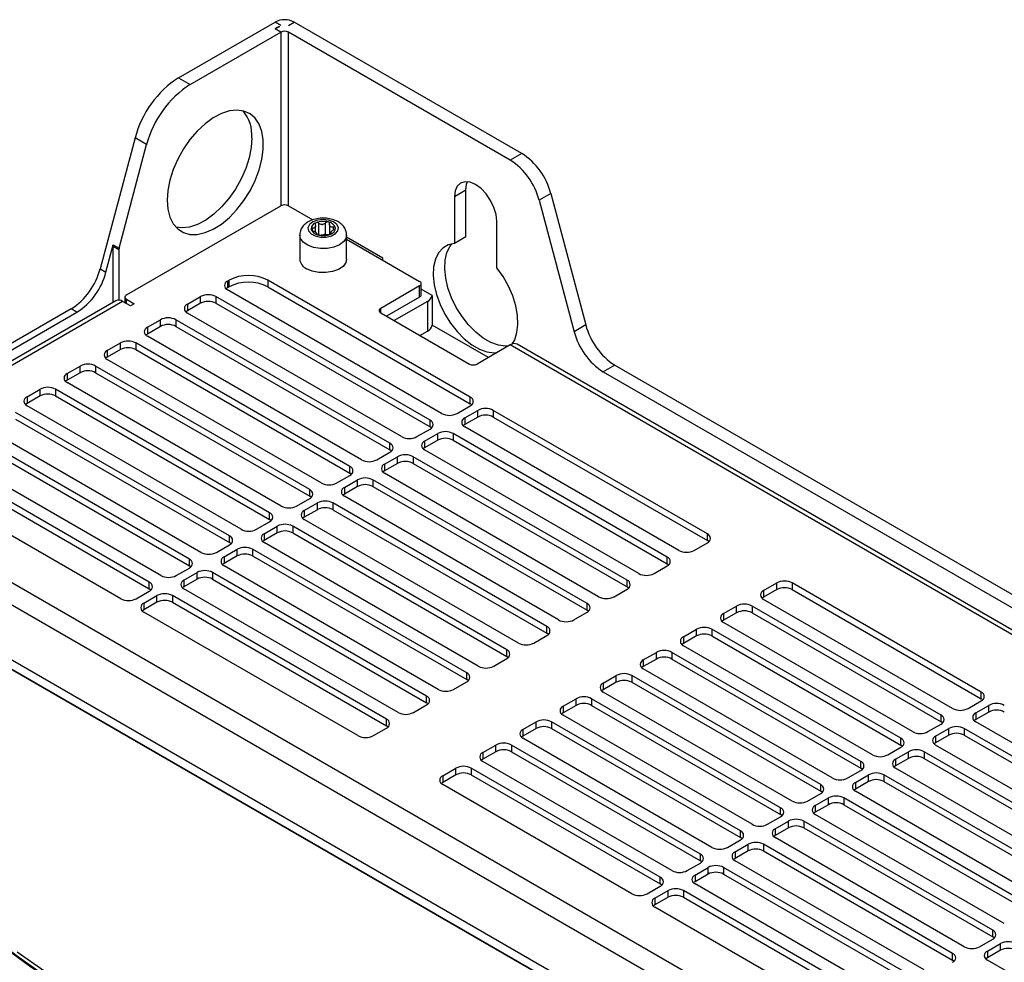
# Model space of a CAD drawing. Header units: millimetres. Extents: x -0.43 to 1.28, y -0.94 to 1.34.
# Tile 176 of 177: x 0.91 to 1.09, y 1.17 to 1.34. Entities that reach past the tile are written whole.
import ezdxf

# ---------------------------------------------------------------- set-up
doc = ezdxf.new("R2010")
doc.units = ezdxf.units.MM

msp = doc.modelspace()

# ---------------------------------------------------------------- linework, layer by layer
at = {"color": 7, "linetype": 'Continuous', "lineweight": 25}
for p, q in [((0.937548, 1.329383), (0.95523, 1.339591)), ((0.95629, 1.338979), (0.95523, 1.339591)), ((0.957705, 1.338979), (0.958765, 1.339591)), ((1.000469, 1.315516), (0.958765, 1.339591)), ((0.939669, 1.328159), (0.95629, 1.337754)), ((0.95523, 1.338366), (0.955937, 1.338774)), ((0.95629, 1.337754), (0.95523, 1.338366)), ((0.955937, 1.338653), (0.955937, 1.338774)), ((0.955937, 1.338774), (0.956084, 1.338689)), ((0.998347, 1.314291), (0.957705, 1.337754)), ((0.937548, 1.329383), (0.939669, 1.328159)), ((0.929575, 1.318333), (0.923182, 1.294359)), ((0.931696, 1.317109), (0.929575, 1.318333)), ((0.926635, 1.298129), (0.931696, 1.317109)), ((1.000469, 1.315516), (0.998347, 1.314291)), ((0.990232, 1.308769), (0.98811, 1.307545)), ((0.98811, 1.307545), (0.98811, 1.298993)), ((0.990232, 1.300217), (0.990232, 1.308769)), ((1.005784, 1.308149), (1.003663, 1.306925)), ((1.005784, 1.308149), (1.012211, 1.284048)), ((0.928006, 1.289581), (0.95629, 1.305909)), ((0.957705, 1.305909), (0.96219, 1.30332)), ((1.003663, 1.306925), (1.01009, 1.282823)), ((0.96266, 1.301052), (0.96266, 1.302164)), ((0.965224, 1.302494), (0.965224, 1.300644)), ((0.995888, 1.294502), (0.995888, 1.303055)), ((0.959767, 1.30053), (0.959767, 1.296121)), ((0.962913, 1.30068), (0.962913, 1.300817)), ((0.965477, 1.300993), (0.965477, 1.300742)), ((0.968367, 1.296121), (0.968367, 1.30053)), ((0.990232, 1.300217), (0.98811, 1.298993)), ((0.924242, 1.293747), (0.925574, 1.298741)), ((0.925531, 1.288181), (0.925531, 1.298437)), ((0.926592, 1.297825), (0.925531, 1.298437)), ((0.925574, 1.298741), (0.926635, 1.298129)), ((0.968367, 1.299754), (0.981746, 1.29203)), ((0.926592, 1.297825), (0.926592, 1.288594)), ((0.975029, 1.295908), (0.975029, 1.296316)), ((0.923182, 1.294359), (0.924242, 1.293747)), ((0.946532, 1.292112), (0.946815, 1.292275)), ((0.946532, 1.292112), (0.946532, 1.290887)), ((0.946815, 1.29105), (0.946532, 1.290887)), ((0.946815, 1.29105), (0.946815, 1.292275)), ((0.991009, 1.270844), (0.953886, 1.292275)), ((0.953886, 1.292275), (0.953886, 1.29105)), ((0.953886, 1.29105), (0.991009, 1.269619)), ((0.981746, 1.291214), (0.974604, 1.287091)), ((0.981746, 1.289172), (0.981746, 1.291214)), ((0.982039, 1.28958), (0.982039, 1.291622)), ((0.927713, 1.289173), (0.927713, 1.288117)), ((0.939178, 1.287866), (0.941583, 1.289254)), ((0.941583, 1.288029), (0.941583, 1.289254)), ((0.983655, 1.266599), (0.944411, 1.289254)), ((0.944411, 1.289254), (0.944411, 1.288029)), ((0.985777, 1.267824), (0.946532, 1.290479)), ((0.981746, 1.289172), (0.975665, 1.285662)), ((0.984035, 1.289484), (0.982039, 1.290636)), ((0.984035, 1.289484), (0.984035, 1.284031)), ((0.926049, 1.28848), (0.887865, 1.266437)), ((0.927299, 1.288356), (0.889115, 1.266313)), ((0.928713, 1.28754), (0.927299, 1.288356)), ((0.927653, 1.288152), (0.927713, 1.288187)), ((0.928006, 1.288764), (0.92942, 1.287948)), ((0.92942, 1.287948), (0.928713, 1.28754)), ((0.941583, 1.288029), (0.939178, 1.286642)), ((0.939178, 1.287866), (0.939178, 1.286642)), ((0.944411, 1.288029), (0.983655, 1.265374)), ((0.98316, 1.288356), (0.97708, 1.284845)), ((0.98316, 1.288356), (0.98316, 1.282903)), ((0.917866, 1.286993), (0.855881, 1.25121)), ((0.880544, 1.264223), (0.918926, 1.28638)), ((0.918926, 1.28638), (0.917866, 1.286993)), ((0.978423, 1.263578), (0.939178, 1.286234)), ((0.974604, 1.286274), (0.990868, 1.276886)), ((0.931825, 1.283621), (0.934229, 1.285009)), ((0.934229, 1.283784), (0.931825, 1.282396)), ((0.931825, 1.283621), (0.931825, 1.282396)), ((0.934229, 1.283784), (0.934229, 1.285009)), ((0.976302, 1.262354), (0.937057, 1.285009)), ((0.937057, 1.285009), (0.937057, 1.283784)), ((0.937057, 1.283784), (0.976302, 1.261129)), ((0.994347, 1.278078), (0.984035, 1.284031)), ((1.012211, 1.284048), (1.01009, 1.282823)), ((0.971069, 1.259333), (0.931825, 1.281988)), ((0.981803, 1.282119), (0.98316, 1.282903)), ((0.924471, 1.279376), (0.926875, 1.280764)), ((0.926875, 1.279539), (0.926875, 1.280764)), ((0.968948, 1.258108), (0.929703, 1.280764)), ((0.929703, 1.280764), (0.929703, 1.279539)), ((0.998363, 1.280396), (0.992282, 1.276886)), ((1.139785, 1.198755), (0.998363, 1.280396)), ((1.141035, 1.198879), (0.999613, 1.28052)), ((0.926875, 1.279539), (0.924471, 1.278151)), ((0.924471, 1.279376), (0.924471, 1.278151)), ((0.929703, 1.279539), (0.968948, 1.256883)), ((0.917117, 1.27513), (0.919521, 1.276518)), ((0.919521, 1.275293), (0.919521, 1.276518)), ((0.961594, 1.253863), (0.922349, 1.276518)), ((0.922349, 1.276518), (0.922349, 1.275293)), ((0.963715, 1.255088), (0.924471, 1.277743)), ((1.017527, 1.276681), (1.015406, 1.275457)), ((1.017527, 1.276681), (1.129813, 1.21186)), ((0.919521, 1.275293), (0.917117, 1.273906)), ((0.917117, 1.27513), (0.917117, 1.273906)), ((0.922349, 1.275293), (0.961594, 1.252638)), ((1.015406, 1.275457), (1.127692, 1.210635)), ((0.956361, 1.250842), (0.917117, 1.273498)), ((0.909763, 1.270885), (0.912167, 1.272273)), ((0.912167, 1.271048), (0.909763, 1.26966)), ((0.909763, 1.270885), (0.909763, 1.26966)), ((0.912167, 1.271048), (0.912167, 1.272273)), ((0.95424, 1.249618), (0.914995, 1.272273)), ((0.914995, 1.272273), (0.914995, 1.271048)), ((0.914995, 1.271048), (0.95424, 1.248393)), ((0.949007, 1.246597), (0.909763, 1.269252)), ((0.988605, 1.267824), (0.991009, 1.269211)), ((0.991009, 1.269619), (0.991009, 1.270844)), ((0.946886, 1.245372), (0.907641, 1.268028)), ((0.990019, 1.267007), (0.992424, 1.268395)), ((0.992424, 1.26717), (0.992424, 1.268395)), ((1.034496, 1.24574), (0.995252, 1.268395)), ((0.995252, 1.268395), (0.995252, 1.26717)), ((0.907641, 1.266803), (0.946886, 1.244148)), ((0.983655, 1.265374), (0.983655, 1.266599)), ((0.992424, 1.26717), (0.990019, 1.265782)), ((0.990019, 1.267007), (0.990019, 1.265782)), ((0.995252, 1.26717), (1.034496, 1.244515)), ((0.939532, 1.241127), (0.900288, 1.263782)), ((0.941653, 1.242352), (0.902409, 1.265007)), ((0.981251, 1.263578), (0.983655, 1.264966)), ((0.982666, 1.262762), (0.98507, 1.26415)), ((0.98507, 1.262925), (0.98507, 1.26415)), ((1.027143, 1.241494), (0.987898, 1.26415)), ((0.987898, 1.26415), (0.987898, 1.262925)), ((1.029264, 1.242719), (0.990019, 1.265374)), ((0.900288, 1.262558), (0.939532, 1.239902)), ((0.976302, 1.261129), (0.976302, 1.262354)), ((0.98507, 1.262925), (0.982666, 1.261537)), ((0.982666, 1.262762), (0.982666, 1.261537)), ((0.987898, 1.262925), (1.027143, 1.24027)), ((0.934299, 1.238106), (0.895055, 1.260762)), ((0.973897, 1.259333), (0.976302, 1.260721)), ((1.02191, 1.238474), (0.982666, 1.261129)), ((0.932178, 1.236882), (0.892934, 1.259537)), ((0.892934, 1.258312), (0.932178, 1.235657)), ((0.975312, 1.258517), (0.977716, 1.259904)), ((0.977716, 1.25868), (0.975312, 1.257292)), ((0.975312, 1.258517), (0.975312, 1.257292)), ((0.977716, 1.25868), (0.977716, 1.259904)), ((1.019789, 1.237249), (0.980544, 1.259904)), ((0.980544, 1.259904), (0.980544, 1.25868)), ((0.980544, 1.25868), (1.019789, 1.236024)), ((0.966543, 1.255088), (0.968948, 1.256475)), ((0.968948, 1.256883), (0.968948, 1.258108)), ((1.014556, 1.234228), (0.975312, 1.256884)), ((0.926945, 1.233861), (0.889822, 1.255292)), ((0.967958, 1.254271), (0.970362, 1.255659)), ((0.970362, 1.254434), (0.970362, 1.255659)), ((1.012435, 1.233004), (0.97319, 1.255659)), ((0.97319, 1.255659), (0.97319, 1.254434)), ((0.961594, 1.252638), (0.961594, 1.253863)), ((0.970362, 1.254434), (0.967958, 1.253046)), ((0.967958, 1.254271), (0.967958, 1.253046)), ((0.97319, 1.254434), (1.012435, 1.231779)), ((0.95919, 1.250842), (0.961594, 1.25223)), ((0.960604, 1.250026), (0.963008, 1.251414)), ((0.963008, 1.250189), (0.963008, 1.251414)), ((1.005081, 1.228758), (0.965836, 1.251414)), ((0.965836, 1.251414), (0.965836, 1.250189)), ((1.007202, 1.229983), (0.967958, 1.252638)), ((1.088507, 1.116087), (0.855187, 1.25078)), ((0.856942, 1.249781), (1.088166, 1.116298)), ((0.95424, 1.248393), (0.95424, 1.249618)), ((0.963008, 1.250189), (0.960604, 1.248801)), ((0.960604, 1.250026), (0.960604, 1.248801)), ((0.965836, 1.250189), (1.005081, 1.227534)), ((0.951836, 1.246597), (0.95424, 1.247985)), ((0.999848, 1.225738), (0.960604, 1.248393)), ((0.889115, 1.247128), (1.082155, 1.135688)), ((0.95325, 1.245781), (0.955654, 1.247168)), ((0.955654, 1.245944), (0.95325, 1.244556)), ((0.95325, 1.245781), (0.95325, 1.244556)), ((0.955654, 1.245944), (0.955654, 1.247168)), ((0.997727, 1.224513), (0.958482, 1.247168)), ((0.958482, 1.247168), (0.958482, 1.245944)), ((0.958482, 1.245944), (0.997727, 1.223288)), ((1.034496, 1.244515), (1.034496, 1.24574)), ((0.887348, 1.244066), (1.080388, 1.132626)), ((0.946886, 1.244148), (0.946886, 1.245372)), ((0.992494, 1.221492), (0.95325, 1.244148)), ((1.032092, 1.242719), (1.034496, 1.244107)), ((0.944482, 1.242352), (0.946886, 1.24374)), ((0.945896, 1.241535), (0.9483, 1.242923)), ((0.9483, 1.241698), (0.9483, 1.242923)), ((0.990373, 1.220268), (0.951129, 1.242923)), ((0.951129, 1.242923), (0.951129, 1.241698)), ((0.939532, 1.239902), (0.939532, 1.241127)), ((0.9483, 1.241698), (0.945896, 1.24031)), ((0.945896, 1.241535), (0.945896, 1.24031)), ((0.951129, 1.241698), (0.990373, 1.219043)), ((1.027143, 1.24027), (1.027143, 1.241494)), ((0.937128, 1.238106), (0.939532, 1.239494)), ((0.938542, 1.23729), (0.940946, 1.238678)), ((0.940946, 1.237453), (0.940946, 1.238678)), ((0.983019, 1.216022), (0.943775, 1.238678)), ((0.943775, 1.238678), (0.943775, 1.237453)), ((0.98514, 1.217247), (0.945896, 1.239902)), ((1.024738, 1.238474), (1.027143, 1.239862)), ((0.932178, 1.235657), (0.932178, 1.236882)), ((0.940946, 1.237453), (0.938542, 1.236065)), ((0.938542, 1.23729), (0.938542, 1.236065)), ((0.943775, 1.237453), (0.983019, 1.214798)), ((1.019789, 1.236024), (1.019789, 1.237249)), ((1.04482, 1.235371), (1.047224, 1.236759)), ((1.047224, 1.235534), (1.047224, 1.236759)), ((1.084701, 1.216757), (1.050053, 1.236759)), ((1.050053, 1.236759), (1.050053, 1.235534)), ((0.883142, 1.236409), (1.066209, 1.130727)), ((0.929774, 1.233861), (0.932178, 1.235249)), ((0.977786, 1.213002), (0.938542, 1.235657)), ((1.017384, 1.234228), (1.019789, 1.235616)), ((1.047224, 1.235534), (1.04482, 1.234147)), ((1.04482, 1.235371), (1.04482, 1.234147)), ((1.050053, 1.235534), (1.084701, 1.215532)), ((0.931188, 1.233045), (0.933592, 1.234432)), ((0.933592, 1.233208), (0.931188, 1.23182)), ((0.931188, 1.233045), (0.931188, 1.23182)), ((0.933592, 1.233208), (0.933592, 1.234432)), ((0.975665, 1.211777), (0.936421, 1.234432)), ((0.936421, 1.234432), (0.936421, 1.233208)), ((0.936421, 1.233208), (0.975665, 1.210552)), ((1.012435, 1.231779), (1.012435, 1.233004)), ((1.079468, 1.213737), (1.04482, 1.233739)), ((0.970433, 1.208756), (0.931188, 1.231412)), ((1.010031, 1.229983), (1.012435, 1.231371)), ((1.037466, 1.231126), (1.03987, 1.232514)), ((1.03987, 1.231289), (1.037466, 1.229901)), ((1.03987, 1.231289), (1.03987, 1.232514)), ((1.077347, 1.212512), (1.042699, 1.232514)), ((1.042699, 1.232514), (1.042699, 1.231289)), ((1.042699, 1.231289), (1.077347, 1.211287)), ((1.037466, 1.231126), (1.037466, 1.229901)), ((1.072115, 1.209491), (1.037466, 1.229493)), ((1.005081, 1.227534), (1.005081, 1.228758)), ((1.030112, 1.226881), (1.032517, 1.228269)), ((1.032517, 1.227044), (1.032517, 1.228269)), ((1.069993, 1.208267), (1.035345, 1.228269)), ((1.035345, 1.228269), (1.035345, 1.227044)), ((1.002677, 1.225738), (1.005081, 1.227126)), ((1.032517, 1.227044), (1.030112, 1.225656)), ((1.030112, 1.226881), (1.030112, 1.225656)), ((1.035345, 1.227044), (1.069993, 1.207042)), ((0.997727, 1.223288), (0.997727, 1.224513)), ((1.022758, 1.222635), (1.025163, 1.224023)), ((1.025163, 1.222798), (1.025163, 1.224023)), ((1.062639, 1.204021), (1.027991, 1.224023)), ((1.027991, 1.224023), (1.027991, 1.222798)), ((1.064761, 1.205246), (1.030112, 1.225248)), ((0.995323, 1.221492), (0.997727, 1.22288)), ((1.025163, 1.222798), (1.022758, 1.221411)), ((1.022758, 1.222635), (1.022758, 1.221411)), ((1.027991, 1.222798), (1.062639, 1.202796)), ((1.057407, 1.201001), (1.022758, 1.221003)), ((0.987969, 1.217247), (0.990373, 1.218635)), ((0.990373, 1.219043), (0.990373, 1.220268)), ((1.015405, 1.21839), (1.017809, 1.219778)), ((1.017809, 1.218553), (1.015405, 1.217165)), ((1.017809, 1.218553), (1.017809, 1.219778)), ((1.055285, 1.199776), (1.020637, 1.219778)), ((1.020637, 1.219778), (1.020637, 1.218553)), ((1.020637, 1.218553), (1.055285, 1.198551)), ((1.015405, 1.21839), (1.015405, 1.217165)), ((1.050053, 1.196755), (1.015405, 1.216757)), ((1.084701, 1.215532), (1.084701, 1.216757)), ((0.983019, 1.214798), (0.983019, 1.216022)), ((1.008051, 1.214145), (1.010455, 1.215533)), ((1.010455, 1.214308), (1.010455, 1.215533)), ((1.047931, 1.195531), (1.013283, 1.215533)), ((1.013283, 1.215533), (1.013283, 1.214308)), ((1.082297, 1.213737), (1.084701, 1.215124)), ((0.980615, 1.213002), (0.983019, 1.21439)), ((1.010455, 1.214308), (1.008051, 1.21292)), ((1.008051, 1.214145), (1.008051, 1.21292)), ((1.013283, 1.214308), (1.047931, 1.194306)), ((1.083711, 1.21292), (1.086115, 1.214308)), ((1.086115, 1.213083), (1.086115, 1.214308)), ((0.975665, 1.210552), (0.975665, 1.211777)), ((1.042699, 1.19251), (1.008051, 1.212512)), ((1.077347, 1.211287), (1.077347, 1.212512)), ((1.086115, 1.213083), (1.083711, 1.211695)), ((1.083711, 1.21292), (1.083711, 1.211695)), ((0.973261, 1.208756), (0.975665, 1.210144)), ((1.000697, 1.209899), (1.003101, 1.211287)), ((1.003101, 1.210062), (1.000697, 1.208675)), ((1.000697, 1.209899), (1.000697, 1.208675)), ((1.003101, 1.210062), (1.003101, 1.211287)), ((1.040578, 1.191285), (1.005929, 1.211287)), ((1.005929, 1.211287), (1.005929, 1.210062)), ((1.005929, 1.210062), (1.040578, 1.19006)), ((1.074943, 1.209491), (1.077347, 1.210879)), ((1.076357, 1.208675), (1.078761, 1.210063)), ((1.078761, 1.208838), (1.078761, 1.210063)), ((1.116238, 1.190061), (1.08159, 1.210063)), ((1.08159, 1.210063), (1.08159, 1.208838)), ((1.118359, 1.191285), (1.083711, 1.211287)), ((1.035345, 1.188265), (1.000697, 1.208267)), ((1.069993, 1.207042), (1.069993, 1.208267)), ((1.078761, 1.208838), (1.076357, 1.20745)), ((1.076357, 1.208675), (1.076357, 1.20745)), ((1.08159, 1.208838), (1.116238, 1.188836)), ((0.993343, 1.205654), (0.995747, 1.207042)), ((0.995747, 1.205817), (0.995747, 1.207042)), ((1.033224, 1.18704), (0.998575, 1.207042)), ((0.998575, 1.207042), (0.998575, 1.205817)), ((1.067589, 1.205246), (1.069993, 1.206634)), ((1.111005, 1.18704), (1.076357, 1.207042)), ((0.995747, 1.205817), (0.993343, 1.204429)), ((0.993343, 1.205654), (0.993343, 1.204429)), ((0.998575, 1.205817), (1.033224, 1.185815)), ((1.069003, 1.204429), (1.071407, 1.205817)), ((1.071407, 1.204593), (1.069003, 1.203205)), ((1.069003, 1.204429), (1.069003, 1.203205)), ((1.071407, 1.204593), (1.071407, 1.205817)), ((1.108884, 1.185815), (1.074236, 1.205817)), ((1.074236, 1.205817), (1.074236, 1.204593)), ((1.074236, 1.204593), (1.108884, 1.184591)), ((0.985989, 1.201409), (0.988393, 1.202797)), ((0.988393, 1.201572), (0.988393, 1.202797)), ((1.02587, 1.182795), (0.991222, 1.202797)), ((0.991222, 1.202797), (0.991222, 1.201572)), ((1.027991, 1.184019), (0.993343, 1.204021)), ((1.060235, 1.201001), (1.062639, 1.202388)), ((1.062639, 1.202796), (1.062639, 1.204021)), ((1.103651, 1.182795), (1.069003, 1.202797)), ((0.988393, 1.201572), (0.985989, 1.200184)), ((0.985989, 1.201409), (0.985989, 1.200184)), ((0.991222, 1.201572), (1.02587, 1.18157)), ((1.061649, 1.200184), (1.064054, 1.201572)), ((1.064054, 1.200347), (1.064054, 1.201572)), ((1.10153, 1.18157), (1.066882, 1.201572)), ((1.066882, 1.201572), (1.066882, 1.200347)), ((1.020637, 1.179774), (0.985989, 1.199776)), ((1.055285, 1.198551), (1.055285, 1.199776)), ((1.064054, 1.200347), (1.061649, 1.198959)), ((1.061649, 1.200184), (1.061649, 1.198959)), ((1.066882, 1.200347), (1.10153, 1.180345)), ((1.052881, 1.196755), (1.055285, 1.198143)), ((1.054295, 1.195939), (1.0567, 1.197327)), ((1.0567, 1.196102), (1.0567, 1.197327)), ((1.094176, 1.177325), (1.059528, 1.197327)), ((1.059528, 1.197327), (1.059528, 1.196102)), ((1.096298, 1.178549), (1.061649, 1.198551)), ((1.047931, 1.194306), (1.047931, 1.195531)), ((1.0567, 1.196102), (1.054295, 1.194714)), ((1.054295, 1.195939), (1.054295, 1.194714)), ((1.059528, 1.196102), (1.094176, 1.1761)), ((1.045527, 1.19251), (1.047931, 1.193898)), ((1.088944, 1.174304), (1.054295, 1.194306)), ((1.046942, 1.191693), (1.049346, 1.193081)), ((1.049346, 1.191857), (1.046942, 1.190469)), ((1.046942, 1.191693), (1.046942, 1.190469)), ((1.049346, 1.191857), (1.049346, 1.193081)), ((1.086822, 1.173079), (1.052174, 1.193081)), ((1.052174, 1.193081), (1.052174, 1.191857)), ((1.052174, 1.191857), (1.086822, 1.171855)), ((1.038173, 1.188265), (1.040578, 1.189652)), ((1.040578, 1.19006), (1.040578, 1.191285)), ((1.08159, 1.170059), (1.046942, 1.190061)), ((1.039588, 1.187448), (1.041992, 1.188836)), ((1.041992, 1.187611), (1.041992, 1.188836)), ((1.079468, 1.168834), (1.04482, 1.188836)), ((1.04482, 1.188836), (1.04482, 1.187611)), ((1.033224, 1.185815), (1.033224, 1.18704)), ((1.041992, 1.187611), (1.039588, 1.186223)), ((1.039588, 1.187448), (1.039588, 1.186223)), ((1.04482, 1.187611), (1.079468, 1.167609)), ((1.030819, 1.184019), (1.033224, 1.185407)), ((1.032234, 1.183203), (1.034638, 1.184591)), ((1.034638, 1.183366), (1.034638, 1.184591)), ((1.072115, 1.164589), (1.037466, 1.184591)), ((1.037466, 1.184591), (1.037466, 1.183366)), ((1.074236, 1.165813), (1.039588, 1.185815)), ((1.02587, 1.18157), (1.02587, 1.182795)), ((1.034638, 1.183366), (1.032234, 1.181978)), ((1.032234, 1.183203), (1.032234, 1.181978)), ((1.037466, 1.183366), (1.072115, 1.163364)), ((1.023466, 1.179774), (1.02587, 1.181162)), ((1.066882, 1.161568), (1.032234, 1.18157)), ((1.02488, 1.178958), (1.027284, 1.180345)), ((1.027284, 1.179121), (1.02488, 1.177733)), ((1.02488, 1.178958), (1.02488, 1.177733)), ((1.027284, 1.179121), (1.027284, 1.180345)), ((1.064761, 1.160343), (1.030112, 1.180345)), ((1.030112, 1.180345), (1.030112, 1.179121)), ((1.030112, 1.179121), (1.064761, 1.159119)), ((1.059528, 1.157323), (1.02488, 1.177325)), ((1.086822, 1.171855), (1.086822, 1.173079)), ((1.084418, 1.170059), (1.086822, 1.171447)), ((1.085832, 1.169242), (1.088237, 1.17063)), ((1.088237, 1.169405), (1.088237, 1.17063)), ((1.079468, 1.167609), (1.079468, 1.168834)), ((1.088237, 1.169405), (1.085832, 1.168017)), ((1.085832, 1.169242), (1.085832, 1.168017)), ((1.120481, 1.147607), (1.085832, 1.167609))]:
    msp.add_line(p, q, dxfattribs=at)
at = {"color": 250, "linetype": 'Continuous', "lineweight": 25}
for p, q in [((0.95629, 1.337754), (0.95629, 1.305909)), ((0.957705, 1.305909), (0.957705, 1.337754)), ((0.962106, 1.301344), (0.962106, 1.301779)), ((0.963272, 1.300537), (0.963272, 1.302699)), ((0.964481, 1.300617), (0.964481, 1.30277)), ((0.965947, 1.301483), (0.965947, 1.302006)), ((0.962902, 1.300702), (0.962902, 1.300736)), ((0.965535, 1.30079), (0.965535, 1.300892)), ((0.975029, 1.296316), (0.968367, 1.300162)), ((0.928006, 1.287948), (0.928006, 1.288764)), ((0.974604, 1.286274), (0.974604, 1.287091))]:
    msp.add_line(p, q, dxfattribs=at)
at = {"color": 7, "linetype": 'Continuous', "lineweight": 25, "flags": 128}
for points in [[(0.935431, 1.306931), (0.935558, 1.30528), (0.935936, 1.303823), (0.936553, 1.302602), (0.937393, 1.301652), (0.93843, 1.301001), (0.939635, 1.300667), (0.940974, 1.300661), (0.942407, 1.300981), (0.943894, 1.30162), (0.945392, 1.302558), (0.946858, 1.303769), (0.948249, 1.305217), (0.949525, 1.306862), (0.950651, 1.308655), (0.951593, 1.310546), (0.952324, 1.312479), (0.952823, 1.3144), (0.953077, 1.316253), (0.953077, 1.317984), (0.952823, 1.319544), (0.952324, 1.320888), (0.951593, 1.321977), (0.950651, 1.32278), (0.949525, 1.323274), (0.948249, 1.323445), (0.946858, 1.323288), (0.945392, 1.322806), (0.943894, 1.322015), (0.942407, 1.320937), (0.940974, 1.319602), (0.939635, 1.31805), (0.93843, 1.316325), (0.937393, 1.314476), (0.936553, 1.312557), (0.935936, 1.310623), (0.935558, 1.30873), (0.935431, 1.306931)], [(0.950987, 1.318361), (0.95086, 1.316563), (0.950482, 1.314669), (0.949865, 1.312735), (0.949025, 1.310817), (0.947988, 1.308968), (0.946783, 1.307243), (0.945444, 1.30569), (0.94401, 1.304356), (0.942523, 1.303278), (0.941026, 1.302486), (0.93956, 1.302005), (0.938169, 1.301848), (0.93705, 1.301978)], [(0.995888, 1.303055), (0.995756, 1.304293), (0.995367, 1.305601), (0.994749, 1.306888), (0.993944, 1.308066), (0.993006, 1.309057), (0.991999, 1.309791), (0.990993, 1.310219), (0.990055, 1.310312), (0.989249, 1.310063), (0.988631, 1.309489), (0.988243, 1.308631), (0.98811, 1.307545)], [(0.990232, 1.308769), (0.990364, 1.309855), (0.990523, 1.310307)], [(0.966852, 1.30192), (0.966561, 1.30249), (0.965933, 1.30296), (0.965053, 1.303268), (0.96404, 1.303372), (0.96303, 1.303257), (0.96216, 1.302939), (0.961548, 1.302461), (0.961277, 1.301889), (0.961382, 1.301298), (0.961849, 1.300768), (0.962616, 1.300373), (0.96358, 1.300163), (0.964608, 1.300169), (0.965564, 1.300389), (0.966318, 1.300794), (0.966768, 1.301328), (0.966852, 1.30192)], [(0.98811, 1.298993), (0.986964, 1.298721), (0.985981, 1.298133), (0.985194, 1.297247), (0.984628, 1.296092), (0.984302, 1.294705), (0.984226, 1.293132), (0.984403, 1.291423), (0.984827, 1.289635), (0.985484, 1.287825), (0.986352, 1.286052), (0.987405, 1.284374), (0.988606, 1.282845), (0.989918, 1.281516), (0.991298, 1.280428), (0.992701, 1.279619), (0.99408, 1.279113), (0.995392, 1.278928), (0.995843, 1.278941)], [(0.997964, 1.280166), (0.997514, 1.280152), (0.996202, 1.280338), (0.994822, 1.280843), (0.993419, 1.281653), (0.99204, 1.28274), (0.990728, 1.28407), (0.989526, 1.285598), (0.988474, 1.287276), (0.987605, 1.289049), (0.986948, 1.290859), (0.986524, 1.292648), (0.986348, 1.294357), (0.986423, 1.29593), (0.98675, 1.297317), (0.987315, 1.298472), (0.987664, 1.298929)], [(0.968367, 1.296121), (0.96822, 1.295479), (0.967708, 1.2948), (0.966872, 1.29424), (0.965787, 1.293846), (0.964548, 1.293654), (0.963268, 1.293682), (0.962058, 1.293926), (0.961026, 1.294366)], [(0.998713, 1.280558), (0.999172, 1.281354), (0.999596, 1.282653), (0.999772, 1.284157), (0.999696, 1.285818), (0.99937, 1.287582), (0.998805, 1.28939), (0.998017, 1.291185), (0.997035, 1.292908), (0.995888, 1.294502)], [(0.946532, 1.290887), (0.946284, 1.290712), (0.946251, 1.290683)], [(0.939178, 1.286642), (0.93893, 1.286467), (0.938897, 1.286438)], [(0.931825, 1.282396), (0.931576, 1.282221), (0.931543, 1.282192)], [(0.924471, 1.278151), (0.924222, 1.277976), (0.924189, 1.277947)], [(0.917117, 1.273906), (0.916868, 1.273731), (0.916835, 1.273702)], [(0.909763, 1.26966), (0.909514, 1.269485), (0.909482, 1.269456)], [(0.991291, 1.269415), (0.991258, 1.269444), (0.991009, 1.269619)], [(0.990019, 1.265782), (0.989771, 1.265607), (0.989738, 1.265578)], [(0.983937, 1.26517), (0.983904, 1.265199), (0.983655, 1.265374)], [(0.976583, 1.260925), (0.97655, 1.260954), (0.976302, 1.261129)], [(0.982666, 1.261537), (0.982417, 1.261362), (0.982384, 1.261333)], [(0.969229, 1.256679), (0.969196, 1.256709), (0.968948, 1.256883)], [(0.975312, 1.257292), (0.975063, 1.257117), (0.97503, 1.257088)], [(0.967958, 1.253046), (0.967709, 1.252871), (0.967676, 1.252842)], [(0.961875, 1.252434), (0.961842, 1.252463), (0.961594, 1.252638)], [(0.954521, 1.248189), (0.954489, 1.248218), (0.95424, 1.248393)], [(0.960604, 1.248801), (0.960355, 1.248626), (0.960323, 1.248597)], [(0.947167, 1.243944), (0.947135, 1.243973), (0.946886, 1.244148)], [(0.95325, 1.244556), (0.953001, 1.244381), (0.952969, 1.244352)], [(1.034778, 1.244311), (1.034745, 1.24434), (1.034496, 1.244515)], [(0.945896, 1.24031), (0.945647, 1.240135), (0.945615, 1.240106)], [(1.027424, 1.240066), (1.027391, 1.240095), (1.027143, 1.24027)], [(0.939813, 1.239698), (0.939781, 1.239727), (0.939532, 1.239902)], [(0.932459, 1.235453), (0.932427, 1.235482), (0.932178, 1.235657)], [(0.938542, 1.236065), (0.938293, 1.23589), (0.938261, 1.235861)], [(1.02007, 1.23582), (1.020037, 1.235849), (1.019789, 1.236024)], [(0.928636, 1.154971), (0.927072, 1.155866), (0.920439, 1.159848), (0.914077, 1.163978), (0.907993, 1.168252), (0.902197, 1.172663), (0.896697, 1.177204), (0.891502, 1.181869), (0.88662, 1.186651), (0.882057, 1.191543), (0.87782, 1.196537), (0.873915, 1.201626), (0.870349, 1.206803), (0.867126, 1.21206), (0.864252, 1.217389), (0.86173, 1.222783), (0.859564, 1.228233), (0.857757, 1.233732)], [(1.04482, 1.234147), (1.044571, 1.233972), (1.044539, 1.233943)], [(0.931188, 1.23182), (0.930939, 1.231645), (0.930907, 1.231616)], [(1.012716, 1.231575), (1.012683, 1.231604), (1.012435, 1.231779)], [(1.037466, 1.229901), (1.037218, 1.229726), (1.037185, 1.229697)], [(1.005362, 1.22733), (1.00533, 1.227359), (1.005081, 1.227534)], [(1.030112, 1.225656), (1.029864, 1.225481), (1.029831, 1.225452)], [(0.998008, 1.223084), (0.997976, 1.223113), (0.997727, 1.223288)], [(1.022758, 1.221411), (1.02251, 1.221236), (1.022477, 1.221207)], [(0.990654, 1.218839), (0.990622, 1.218868), (0.990373, 1.219043)], [(1.015405, 1.217165), (1.015156, 1.21699), (1.015123, 1.216961)], [(1.084982, 1.215328), (1.08495, 1.215357), (1.084701, 1.215532)], [(0.9833, 1.214594), (0.983268, 1.214623), (0.983019, 1.214798)], [(1.008051, 1.21292), (1.007802, 1.212745), (1.007769, 1.212716)], [(1.083711, 1.211695), (1.083462, 1.21152), (1.08343, 1.211491)], [(0.975946, 1.210348), (0.975914, 1.210377), (0.975665, 1.210552)], [(1.077628, 1.211083), (1.077596, 1.211112), (1.077347, 1.211287)], [(1.000697, 1.208675), (1.000448, 1.2085), (1.000415, 1.208471)], [(1.070274, 1.206838), (1.070242, 1.206867), (1.069993, 1.207042)], [(1.076357, 1.20745), (1.076108, 1.207275), (1.076076, 1.207246)], [(0.993343, 1.204429), (0.993094, 1.204254), (0.993062, 1.204225)], [(1.062921, 1.202592), (1.062888, 1.202621), (1.062639, 1.202796)], [(1.069003, 1.203205), (1.068755, 1.20303), (1.068722, 1.203001)], [(0.985989, 1.200184), (0.98574, 1.200009), (0.985708, 1.19998)], [(1.061649, 1.198959), (1.061401, 1.198784), (1.061368, 1.198755)], [(1.055567, 1.198347), (1.055534, 1.198376), (1.055285, 1.198551)], [(1.048213, 1.194102), (1.04818, 1.194131), (1.047931, 1.194306)], [(1.054295, 1.194714), (1.054047, 1.194539), (1.054014, 1.19451)], [(1.040859, 1.189856), (1.040826, 1.189886), (1.040578, 1.19006)], [(1.046942, 1.190469), (1.046693, 1.190294), (1.04666, 1.190265)], [(1.039588, 1.186223), (1.039339, 1.186048), (1.039306, 1.186019)], [(1.033505, 1.185611), (1.033472, 1.18564), (1.033224, 1.185815)], [(1.026151, 1.181366), (1.026118, 1.181395), (1.02587, 1.18157)], [(1.032234, 1.181978), (1.031985, 1.181803), (1.031952, 1.181774)], [(1.02488, 1.177733), (1.024631, 1.177558), (1.024599, 1.177529)], [(1.087104, 1.171651), (1.087071, 1.17168), (1.086822, 1.171855)], [(1.060816, 1.117311), (1.051423, 1.118277), (1.042107, 1.119455), (1.032881, 1.120844), (1.023758, 1.12244), (1.014753, 1.124242), (1.005878, 1.126248), (0.997146, 1.128453), (0.988571, 1.130855), (0.980165, 1.133451), (0.97194, 1.136236), (0.963909, 1.139206), (0.956083, 1.142357), (0.948474, 1.145685), (0.941093, 1.149184), (0.933951, 1.152849), (0.927059, 1.156676), (0.920427, 1.160657), (0.914064, 1.164788), (0.90798, 1.169061)], [(1.085832, 1.168017), (1.085584, 1.167843), (1.085551, 1.167813)], [(1.07975, 1.167405), (1.079717, 1.167434), (1.079468, 1.167609)]]:
    msp.add_lwpolyline(points, dxfattribs=at)
at = {"color": 250, "linetype": 'Continuous', "lineweight": 25, "flags": 128}
msp.add_lwpolyline([(0.968367, 1.300532), (0.968284, 1.300045), (0.967848, 1.299349), (0.967077, 1.298758), (0.966038, 1.298324), (0.964824, 1.298087), (0.963543, 1.298067), (0.962308, 1.298265), (0.96123, 1.298665), (0.960403, 1.299231), (0.959903, 1.299912), (0.959767, 1.300534)], dxfattribs=at)
at = {"color": 7, "linetype": 'Continuous', "lineweight": 25}
for centre, radius, start, end in [((0.956998, 1.336179), 0.0038425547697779, 62.609672, 117.390328), ((0.956733, 1.335682), 0.0030764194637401, 102.162828, 119.242688), ((0.956998, 1.336389), 0.0015370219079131, 62.609672, 117.390328), ((0.947736, 1.31363), 0.0187609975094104, 122.892157, 165.481459), ((0.949858, 1.312405), 0.0187609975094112, 122.892157, 165.481459), ((0.943991, 1.318816), 0.007010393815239, 356.280627, 39.923178), ((0.991555, 1.303789), 0.0125073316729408, 14.518541, 57.107843), ((0.993676, 1.305014), 0.0125073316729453, 14.518541, 57.107843), ((0.956998, 1.304544), 0.0015370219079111, 62.609672, 117.390328), ((0.963031, 1.301632), 0.0012005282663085, 103.49171, 180.853163), ((0.963356, 1.302172), 0.0016242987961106, 200.102152, 262.664172), ((0.963243, 1.301414), 0.0008385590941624, 138.364978, 145.979895), ((0.962238, 1.302194), 0.0004395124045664, 314.893854, 329.451019), ((0.964076, 1.29939), 0.00365739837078, 75.538683, 111.238702), ((0.963816, 1.303934), 0.0014615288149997, 270.125234, 276.65215), ((0.964068, 1.299689), 0.002794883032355, 91.682802, 95.094582), ((0.964782, 1.30132), 0.0016242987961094, 20.102152, 82.664172), ((0.964647, 1.301164), 0.001190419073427, 48.369173, 54.397151), ((0.965776, 1.302577), 0.0006231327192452, 225.618236, 237.148088), ((0.965106, 1.301861), 0.0012005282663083, 283.49171, 0.853163), ((0.962361, 1.300507), 0.0006231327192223, 45.618236, 57.148088), ((0.96349, 1.30192), 0.0011904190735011, 228.369173, 234.397151), ((0.964062, 1.304102), 0.0036573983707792, 255.538683, 291.238702), ((0.964321, 1.29915), 0.0014615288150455, 90.125234, 96.65215), ((0.96407, 1.303395), 0.0027948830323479, 271.682802, 275.094582), ((0.964894, 1.301671), 0.0008385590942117, 318.364978, 325.979895), ((0.9659, 1.30089), 0.0004395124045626, 134.893854, 149.451019), ((0.92672, 1.298425), 0.0011887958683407, 164.596405, 179.427763), ((0.927781, 1.297813), 0.001188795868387, 164.596405, 179.427763), ((0.973753, 1.29634), 0.0012760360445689, 341.949055, 358.949668), ((0.911074, 1.297495), 0.0125073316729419, 302.892157, 345.481459), ((0.961867, 1.296298), 0.0021074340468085, 184.825644, 246.494496), ((0.912134, 1.296883), 0.0125073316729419, 302.892157, 345.481459), ((0.950351, 1.285451), 0.0076851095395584, 62.609672, 117.390328), ((0.946842, 1.291295), 0.0008732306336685, 110.783421, 249.216579), ((0.950351, 1.284227), 0.007685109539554, 62.609672, 117.390328), ((0.981591, 1.291622), 0.0004366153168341, 290.783421, 69.216579), ((0.928161, 1.289173), 0.0004366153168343, 110.783421, 249.216579), ((0.942997, 1.286525), 0.0030740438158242, 62.609672, 117.390328), ((0.981539, 1.28963), 0.0005029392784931, 294.374658, 354.305201), ((0.982494, 1.289775), 0.0015677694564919, 295.160114, 349.311387), ((0.926567, 1.287334), 0.0012574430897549, 54.382423, 114.307119), ((0.939488, 1.28705), 0.0008732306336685, 110.783421, 249.216579), ((0.942997, 1.2853), 0.0030740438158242, 62.609672, 117.390328), ((0.935643, 1.28228), 0.0030740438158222, 62.609672, 117.390328), ((0.974759, 1.286683), 0.0004366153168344, 110.783421, 249.216579), ((0.932134, 1.282805), 0.0008732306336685, 110.783421, 249.216579), ((0.935643, 1.281055), 0.003074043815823, 62.609672, 117.390328), ((0.982494, 1.284322), 0.0015677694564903, 295.160114, 349.311387), ((1.024319, 1.287184), 0.0125073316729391, 194.518541, 237.107843), ((1.022198, 1.285959), 0.0125073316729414, 194.518541, 237.107843), ((0.928289, 1.278034), 0.0030740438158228, 62.609672, 117.390328), ((0.999096, 1.279374), 0.0012574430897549, 65.692881, 125.617577), ((0.92478, 1.278559), 0.0008732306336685, 110.783421, 249.216579), ((0.928289, 1.276809), 0.0030740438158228, 62.609672, 117.390328), ((0.920935, 1.273789), 0.0030740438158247, 62.609672, 117.390328), ((0.991575, 1.27825), 0.0015370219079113, 242.609672, 297.390328), ((0.917427, 1.274314), 0.0008732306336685, 110.783421, 249.216579), ((0.920935, 1.272564), 0.0030740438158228, 62.609672, 117.390328), ((0.910073, 1.270069), 0.0008732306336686, 110.783421, 249.216579), ((0.913581, 1.269544), 0.0030740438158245, 62.609672, 117.390328), ((0.913581, 1.268319), 0.0030740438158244, 62.609672, 117.390328), ((0.9907, 1.270028), 0.0008732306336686, 290.783421, 69.216579), ((0.987191, 1.270553), 0.003074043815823, 242.609672, 297.390328), ((0.993838, 1.265666), 0.0030740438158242, 62.609672, 117.390328), ((0.993838, 1.264441), 0.0030740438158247, 62.609672, 117.390328), ((0.983346, 1.265783), 0.0008732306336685, 290.783421, 69.216579), ((0.990329, 1.266191), 0.0008732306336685, 110.783421, 249.216579), ((0.986484, 1.26142), 0.0030740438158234, 62.609672, 117.390328), ((0.975992, 1.261537), 0.0008732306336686, 290.783421, 69.216579), ((0.979837, 1.266308), 0.0030740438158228, 242.609672, 297.390328), ((0.982975, 1.261945), 0.0008732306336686, 110.783421, 249.216579), ((0.986484, 1.260195), 0.0030740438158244, 62.609672, 117.390328), ((0.97913, 1.257175), 0.0030740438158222, 62.609672, 117.390328), ((0.972483, 1.262062), 0.0030740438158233, 242.609672, 297.390328), ((0.975621, 1.2577), 0.0008732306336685, 110.783421, 249.216579), ((0.97913, 1.25595), 0.0030740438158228, 62.609672, 117.390328), ((0.968638, 1.257292), 0.0008732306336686, 290.783421, 69.216579), ((0.965129, 1.257817), 0.0030740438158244, 242.609672, 297.390328), ((0.971776, 1.25293), 0.0030740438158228, 62.609672, 117.390328), ((0.971776, 1.251705), 0.0030740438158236, 62.609672, 117.390328), ((0.961284, 1.253047), 0.0008732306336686, 290.783421, 69.216579), ((0.968268, 1.253455), 0.0008732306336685, 110.783421, 249.216579), ((0.964422, 1.248684), 0.0030740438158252, 62.609672, 117.390328), ((0.95393, 1.248801), 0.0008732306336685, 290.783421, 69.216579), ((0.957775, 1.253572), 0.0030740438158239, 242.609672, 297.390328), ((0.960914, 1.249209), 0.0008732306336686, 110.783421, 249.216579), ((0.964422, 1.24746), 0.0030740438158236, 62.609672, 117.390328), ((0.957068, 1.244439), 0.0030740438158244, 62.609672, 117.390328), ((0.950421, 1.249326), 0.0030740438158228, 242.609672, 297.390328), ((0.95356, 1.244964), 0.0008732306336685, 110.783421, 249.216579), ((0.957068, 1.243214), 0.0030740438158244, 62.609672, 117.390328), ((1.034187, 1.244923), 0.0008732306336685, 290.783421, 69.216579), ((0.946576, 1.244556), 0.0008732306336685, 290.783421, 69.216579), ((0.943068, 1.245081), 0.0030740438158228, 242.609672, 297.390328), ((0.949714, 1.240194), 0.0030740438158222, 62.609672, 117.390328), ((0.949714, 1.238969), 0.0030740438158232, 62.609672, 117.390328), ((1.030678, 1.245448), 0.0030740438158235, 242.609672, 297.390328), ((0.939222, 1.240311), 0.0008732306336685, 290.783421, 69.216579), ((0.946206, 1.240719), 0.0008732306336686, 110.783421, 249.216579), ((1.026833, 1.240678), 0.0008732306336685, 290.783421, 69.216579), ((0.94236, 1.235948), 0.0030740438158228, 62.609672, 117.390328), ((1.023324, 1.241203), 0.003074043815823, 242.609672, 297.390328), ((0.931868, 1.236065), 0.0008732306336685, 290.783421, 69.216579), ((0.935714, 1.240836), 0.0030740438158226, 242.609672, 297.390328), ((0.938852, 1.236473), 0.0008732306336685, 110.783421, 249.216579), ((0.94236, 1.234724), 0.0030740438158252, 62.609672, 117.390328), ((1.019479, 1.236433), 0.0008732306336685, 290.783421, 69.216579), ((1.048639, 1.23403), 0.0030740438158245, 62.609672, 117.390328), ((1.04513, 1.234555), 0.0008732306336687, 110.783421, 249.216579), ((1.048639, 1.232805), 0.0030740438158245, 62.609672, 117.390328), ((0.92836, 1.23659), 0.0030740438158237, 242.609672, 297.390328), ((0.931498, 1.232228), 0.0008732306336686, 110.783421, 249.216579), ((0.935007, 1.231703), 0.003074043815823, 62.609672, 117.390328), ((0.935007, 1.230478), 0.003074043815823, 62.609672, 117.390328), ((1.012125, 1.232187), 0.0008732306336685, 290.783421, 69.216579), ((1.01597, 1.236958), 0.0030740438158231, 242.609672, 297.390328), ((1.041285, 1.229784), 0.003074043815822, 62.609672, 117.390328), ((1.041285, 1.22856), 0.0030740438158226, 62.609672, 117.390328), ((1.008616, 1.232712), 0.0030740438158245, 242.609672, 297.390328), ((1.037776, 1.23031), 0.0008732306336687, 110.783421, 249.216579), ((1.004771, 1.227942), 0.0008732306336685, 290.783421, 69.216579), ((1.033931, 1.225539), 0.0030740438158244, 62.609672, 117.390328), ((1.030422, 1.226064), 0.0008732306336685, 110.783421, 249.216579), ((1.033931, 1.224314), 0.0030740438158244, 62.609672, 117.390328), ((0.997417, 1.223697), 0.0008732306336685, 290.783421, 69.216579), ((1.001262, 1.228467), 0.0030740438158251, 242.609672, 297.390328), ((1.026577, 1.221294), 0.0030740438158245, 62.609672, 117.390328), ((1.023068, 1.221819), 0.0008732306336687, 110.783421, 249.216579), ((1.026577, 1.220069), 0.0030740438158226, 62.609672, 117.390328), ((0.993909, 1.224222), 0.0030740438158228, 242.609672, 297.390328), ((0.990063, 1.219451), 0.0008732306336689, 290.783421, 69.216579), ((1.019223, 1.217049), 0.0030740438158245, 62.609672, 117.390328), ((1.019223, 1.215824), 0.0030740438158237, 62.609672, 117.390328), ((0.986555, 1.219976), 0.0030740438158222, 242.609672, 297.390328), ((1.015714, 1.217574), 0.0008732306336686, 110.783421, 249.216579), ((1.084391, 1.215941), 0.0008732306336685, 290.783421, 69.216579), ((0.982709, 1.215206), 0.0008732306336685, 290.783421, 69.216579), ((1.011869, 1.212803), 0.0030740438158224, 62.609672, 117.390328), ((1.00836, 1.213328), 0.0008732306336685, 110.783421, 249.216579), ((1.011869, 1.211578), 0.0030740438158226, 62.609672, 117.390328), ((1.080883, 1.216466), 0.003074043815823, 242.609672, 297.390328), ((1.087529, 1.211579), 0.0030740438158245, 62.609672, 117.390328), ((1.087529, 1.210354), 0.0030740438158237, 62.609672, 117.390328), ((0.975355, 1.210961), 0.0008732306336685, 290.783421, 69.216579), ((0.979201, 1.215731), 0.0030740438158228, 242.609672, 297.390328), ((1.004515, 1.208558), 0.0030740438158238, 62.609672, 117.390328), ((1.077037, 1.211695), 0.0008732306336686, 290.783421, 69.216579), ((1.084021, 1.212104), 0.0008732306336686, 110.783421, 249.216579), ((1.001007, 1.209083), 0.0008732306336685, 110.783421, 249.216579), ((1.004515, 1.207333), 0.0030740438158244, 62.609672, 117.390328), ((1.080176, 1.207333), 0.0030740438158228, 62.609672, 117.390328), ((0.971847, 1.211486), 0.0030740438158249, 242.609672, 297.390328), ((1.069683, 1.20745), 0.0008732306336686, 290.783421, 69.216579), ((1.073529, 1.212221), 0.0030740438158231, 242.609672, 297.390328), ((1.076667, 1.207858), 0.0008732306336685, 110.783421, 249.216579), ((1.080176, 1.206108), 0.0030740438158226, 62.609672, 117.390328), ((0.997161, 1.204313), 0.0030740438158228, 62.609672, 117.390328), ((0.997161, 1.203088), 0.0030740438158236, 62.609672, 117.390328), ((1.072822, 1.203088), 0.0030740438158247, 62.609672, 117.390328), ((0.993653, 1.204838), 0.0008732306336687, 110.783421, 249.216579), ((1.066175, 1.207975), 0.0030740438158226, 242.609672, 297.390328), ((1.069313, 1.203613), 0.0008732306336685, 110.783421, 249.216579), ((1.072822, 1.201863), 0.0030740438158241, 62.609672, 117.390328), ((0.989807, 1.200067), 0.0030740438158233, 62.609672, 117.390328), ((1.062329, 1.203205), 0.0008732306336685, 290.783421, 69.216579), ((0.986299, 1.200592), 0.0008732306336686, 110.783421, 249.216579), ((0.989807, 1.198842), 0.0030740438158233, 62.609672, 117.390328), ((1.058821, 1.20373), 0.0030740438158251, 242.609672, 297.390328), ((1.065468, 1.198843), 0.0030740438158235, 62.609672, 117.390328), ((1.065468, 1.197618), 0.0030740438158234, 62.609672, 117.390328), ((1.054976, 1.19896), 0.0008732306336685, 290.783421, 69.216579), ((1.061959, 1.199368), 0.0008732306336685, 110.783421, 249.216579), ((1.058114, 1.194597), 0.0030740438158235, 62.609672, 117.390328), ((1.047622, 1.194714), 0.0008732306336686, 290.783421, 69.216579), ((1.051467, 1.199485), 0.0030740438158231, 242.609672, 297.390328), ((1.054605, 1.195122), 0.0008732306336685, 110.783421, 249.216579), ((1.058114, 1.193372), 0.0030740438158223, 62.609672, 117.390328), ((1.05076, 1.190352), 0.0030740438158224, 62.609672, 117.390328), ((1.044113, 1.195239), 0.0030740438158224, 242.609672, 297.390328), ((1.047251, 1.190877), 0.0008732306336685, 110.783421, 249.216579), ((1.05076, 1.189127), 0.0030740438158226, 62.609672, 117.390328), ((1.040268, 1.190469), 0.0008732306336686, 290.783421, 69.216579), ((1.036759, 1.190994), 0.0030740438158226, 242.609672, 297.390328), ((1.043406, 1.186107), 0.0030740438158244, 62.609672, 117.390328), ((1.043406, 1.184882), 0.0030740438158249, 62.609672, 117.390328), ((1.032914, 1.186224), 0.0008732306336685, 290.783421, 69.216579), ((1.039897, 1.186632), 0.0008732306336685, 110.783421, 249.216579), ((1.036052, 1.181861), 0.0030740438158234, 62.609672, 117.390328), ((1.02556, 1.181978), 0.0008732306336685, 290.783421, 69.216579), ((1.029405, 1.186749), 0.0030740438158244, 242.609672, 297.390328), ((1.032544, 1.182386), 0.0008732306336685, 110.783421, 249.216579), ((1.036052, 1.180637), 0.0030740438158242, 62.609672, 117.390328), ((1.028698, 1.177616), 0.003074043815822, 62.609672, 117.390328), ((1.022051, 1.182503), 0.0030740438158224, 242.609672, 297.390328), ((1.02519, 1.178141), 0.0008732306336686, 110.783421, 249.216579), ((1.028698, 1.176391), 0.0030740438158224, 62.609672, 117.390328), ((1.086512, 1.172263), 0.0008732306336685, 290.783421, 69.216579), ((1.083004, 1.172788), 0.0030740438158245, 242.609672, 297.390328), ((1.089651, 1.167901), 0.0030740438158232, 62.609672, 117.390328), ((1.079159, 1.168018), 0.0008732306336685, 290.783421, 69.216579), ((1.086142, 1.168426), 0.0008732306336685, 110.783421, 249.216579), ((1.089651, 1.166676), 0.0030740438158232, 62.609672, 117.390328)]:
    msp.add_arc(centre, radius, start, end, dxfattribs=at)
for points, knots in [([(0.9683292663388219, 1.300957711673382), (0.9682676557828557, 1.301188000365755), (0.9681333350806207, 1.301690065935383), (0.9676474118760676, 1.302354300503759), (0.9669464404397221, 1.302926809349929), (0.9660367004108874, 1.303359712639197), (0.9649541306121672, 1.303620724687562), (0.9637790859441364, 1.30367650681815), (0.9626084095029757, 1.303514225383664), (0.9615621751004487, 1.303140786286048), (0.9607176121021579, 1.30258796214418), (0.9601299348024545, 1.301898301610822), (0.9597986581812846, 1.30118622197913), (0.9597988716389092, 1.30071736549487), (0.9597989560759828, 1.300531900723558)], [0, 0, 0, 0, 0.0661138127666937, 0.1441385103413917, 0.2254498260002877, 0.3141538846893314, 0.4083411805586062, 0.5031907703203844, 0.5989660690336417, 0.6972366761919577, 0.7873931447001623, 0.8703054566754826, 0.948696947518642, 0.9999999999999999, 0.9999999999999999, 0.9999999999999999, 0.9999999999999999]), ([(0.9621055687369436, 1.301778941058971), (0.9620202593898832, 1.301787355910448), (0.9619454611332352, 1.301775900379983), (0.9618443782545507, 1.301716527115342), (0.961820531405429, 1.301668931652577), (0.9618303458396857, 1.301613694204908)], [0, 0, 0, 0, 0.5, 0.5, 1, 1, 1, 1]), ([(0.9618303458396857, 1.301613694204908), (0.961840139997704, 1.301558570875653), (0.9618831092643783, 1.301497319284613), (0.9620145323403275, 1.301386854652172), (0.9621000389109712, 1.301339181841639), (0.9621898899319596, 1.301304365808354)], [0, 0, 0, 0, 0.5, 0.5, 1, 1, 1, 1]), ([(0.962750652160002, 1.302798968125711), (0.9626728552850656, 1.302766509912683), (0.9626156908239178, 1.302709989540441), (0.9625642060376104, 1.302572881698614), (0.9625697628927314, 1.302494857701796), (0.9626026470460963, 1.302419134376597)], [0, 0, 0, 0, 0.5, 0.5, 1, 1, 1, 1]), ([(0.9626026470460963, 1.302419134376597), (0.962637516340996, 1.302338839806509), (0.9626572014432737, 1.302258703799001), (0.9626630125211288, 1.302103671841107), (0.9626487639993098, 1.302031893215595), (0.9626161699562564, 1.301970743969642)], [0, 0, 0, 0, 0.5, 0.5, 1, 1, 1, 1]), ([(0.9632724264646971, 1.302698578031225), (0.9632021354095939, 1.302758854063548), (0.9631133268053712, 1.302801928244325), (0.9629252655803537, 1.302838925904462), (0.962828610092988, 1.302831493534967), (0.962750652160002, 1.302798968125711)], [0, 0, 0, 0, 0.5, 0.5, 1, 1, 1, 1]), ([(0.964481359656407, 1.302770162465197), (0.9644209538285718, 1.302698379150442), (0.9643486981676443, 1.302635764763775), (0.9641796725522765, 1.302535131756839), (0.9640859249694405, 1.302499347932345), (0.9639854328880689, 1.302482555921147)], [0, 0, 0, 0, 0.5, 0.5, 1, 1, 1, 1]), ([(0.9649889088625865, 1.302931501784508), (0.9649013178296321, 1.302954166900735), (0.9648011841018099, 1.302950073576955), (0.9646182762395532, 1.302891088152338), (0.9645383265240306, 1.30283785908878), (0.964481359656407, 1.302770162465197)], [0, 0, 0, 0, 0.5, 0.5, 1, 1, 1, 1]), ([(0.9652354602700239, 1.302575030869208), (0.965250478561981, 1.302653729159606), (0.9652364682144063, 1.302731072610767), (0.9651494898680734, 1.302859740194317), (0.9650766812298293, 1.302908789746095), (0.9649889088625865, 1.302931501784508)], [0, 0, 0, 0, 0.5, 0.5, 1, 1, 1, 1]), ([(0.965947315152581, 1.302006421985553), (0.9658520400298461, 1.301986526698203), (0.9657600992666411, 1.301978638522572), (0.965585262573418, 1.301992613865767), (0.9655057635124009, 1.302014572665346), (0.9654378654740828, 1.302053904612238)], [0, 0, 0, 0, 0.5, 0.5, 1, 1, 1, 1]), ([(0.9663068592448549, 1.301878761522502), (0.9662970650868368, 1.301933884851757), (0.9662540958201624, 1.30197748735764), (0.9661226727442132, 1.302023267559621), (0.9660371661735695, 1.302025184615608), (0.965947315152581, 1.302006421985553)], [0, 0, 0, 0, 0.5, 0.5, 1, 1, 1, 1]), ([(0.9660316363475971, 1.301531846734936), (0.9661169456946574, 1.301577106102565), (0.9661917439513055, 1.301634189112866), (0.96629282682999, 1.301758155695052), (0.9663166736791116, 1.301823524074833), (0.9663068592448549, 1.301878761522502)], [0, 0, 0, 0, 0.5, 0.5, 1, 1, 1, 1]), ([(0.9621898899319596, 1.301304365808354), (0.9622851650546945, 1.301267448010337), (0.9623771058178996, 1.301224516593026), (0.9625519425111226, 1.301129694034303), (0.9626314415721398, 1.301079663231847), (0.9626993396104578, 1.301030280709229)], [0, 0, 0, 0, 0.5, 0.5, 1, 1, 1, 1]), ([(0.962902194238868, 1.300714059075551), (0.9629010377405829, 1.30070645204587), (0.9628976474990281, 1.300684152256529), (0.9629474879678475, 1.300639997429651), (0.9630356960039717, 1.300593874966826), (0.963113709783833, 1.300571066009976), (0.9631482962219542, 1.300560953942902)], [0, 0, 0, 0, 0.1600894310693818, 0.4692975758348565, 0.7647196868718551, 1, 1, 1, 1]), ([(0.9631482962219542, 1.300560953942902), (0.9632358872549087, 1.300538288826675), (0.9633360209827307, 1.300524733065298), (0.9635189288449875, 1.300519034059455), (0.9635988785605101, 1.300526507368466), (0.9636558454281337, 1.30054062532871)], [0, 0, 0, 0, 0.5, 0.5, 1, 1, 1, 1]), ([(0.9636558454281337, 1.30054062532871), (0.9637162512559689, 1.300555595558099), (0.9637885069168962, 1.300567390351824), (0.9639575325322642, 1.300587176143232), (0.9640512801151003, 1.300594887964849), (0.9641517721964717, 1.30060162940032)], [0, 0, 0, 0, 0.5, 0.5, 1, 1, 1, 1]), ([(0.9648647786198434, 1.300612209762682), (0.9649350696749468, 1.300605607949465), (0.9650238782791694, 1.300608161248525), (0.9652119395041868, 1.300635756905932), (0.9653085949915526, 1.300660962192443), (0.9653865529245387, 1.300693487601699)], [0, 0, 0, 0, 0.5, 0.5, 1, 1, 1, 1]), ([(0.9653865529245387, 1.300693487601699), (0.9654643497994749, 1.300725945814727), (0.9655215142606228, 1.300764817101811), (0.9655729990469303, 1.300837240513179), (0.9655674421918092, 1.30086950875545), (0.9655345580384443, 1.30089165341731)], [0, 0, 0, 0, 0.5, 0.5, 1, 1, 1, 1]), ([(0.9655345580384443, 1.30089165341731), (0.9654996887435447, 1.300915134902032), (0.965480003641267, 1.300944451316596), (0.9654741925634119, 1.301018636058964), (0.9654884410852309, 1.301062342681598), (0.9655210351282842, 1.301113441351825)], [0, 0, 0, 0, 0.5, 0.5, 1, 1, 1, 1]), ([(0.968335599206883, 1.300535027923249), (0.9683467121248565, 1.300625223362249), (0.9683641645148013, 1.300766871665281), (0.9683385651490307, 1.300906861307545), (0.9683292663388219, 1.300957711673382)], [0, 0, 0, 0, 0.6367562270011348, 1, 1, 1, 1])]:
    msp.add_open_spline(points, degree=3, knots=knots, dxfattribs=at)
for points in [[(0.9625478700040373, 1.301882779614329), (0.9624460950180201, 1.301790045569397), (0.9622861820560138, 1.301761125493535), (0.9621055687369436, 1.301778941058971)], [(0.9638193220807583, 1.302472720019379), (0.9636142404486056, 1.302482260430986), (0.9634212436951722, 1.30257096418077), (0.9632724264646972, 1.302698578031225)], [(0.9653400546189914, 1.302132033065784), (0.9652367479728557, 1.302244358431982), (0.9652036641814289, 1.302408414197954), (0.9652354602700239, 1.302575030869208)], [(0.9627971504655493, 1.300952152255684), (0.9629004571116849, 1.300859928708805), (0.9629335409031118, 1.300788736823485), (0.9629017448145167, 1.300735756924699)], [(0.9643178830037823, 1.300611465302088), (0.9645229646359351, 1.300622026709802), (0.9647159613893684, 1.300626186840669), (0.9648647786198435, 1.300612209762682)], [(0.9655893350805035, 1.301201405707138), (0.9656911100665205, 1.301314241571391), (0.965851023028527, 1.301436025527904), (0.9660316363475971, 1.301531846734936)], [(0.9263523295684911, 1.156253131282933), (0.8900188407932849, 1.177228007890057), (0.8657604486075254, 1.204382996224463), (0.8568818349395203, 1.234018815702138)]]:
    msp.add_open_spline(points, degree=3, dxfattribs=at)

doc.saveas('drawing.dxf')
